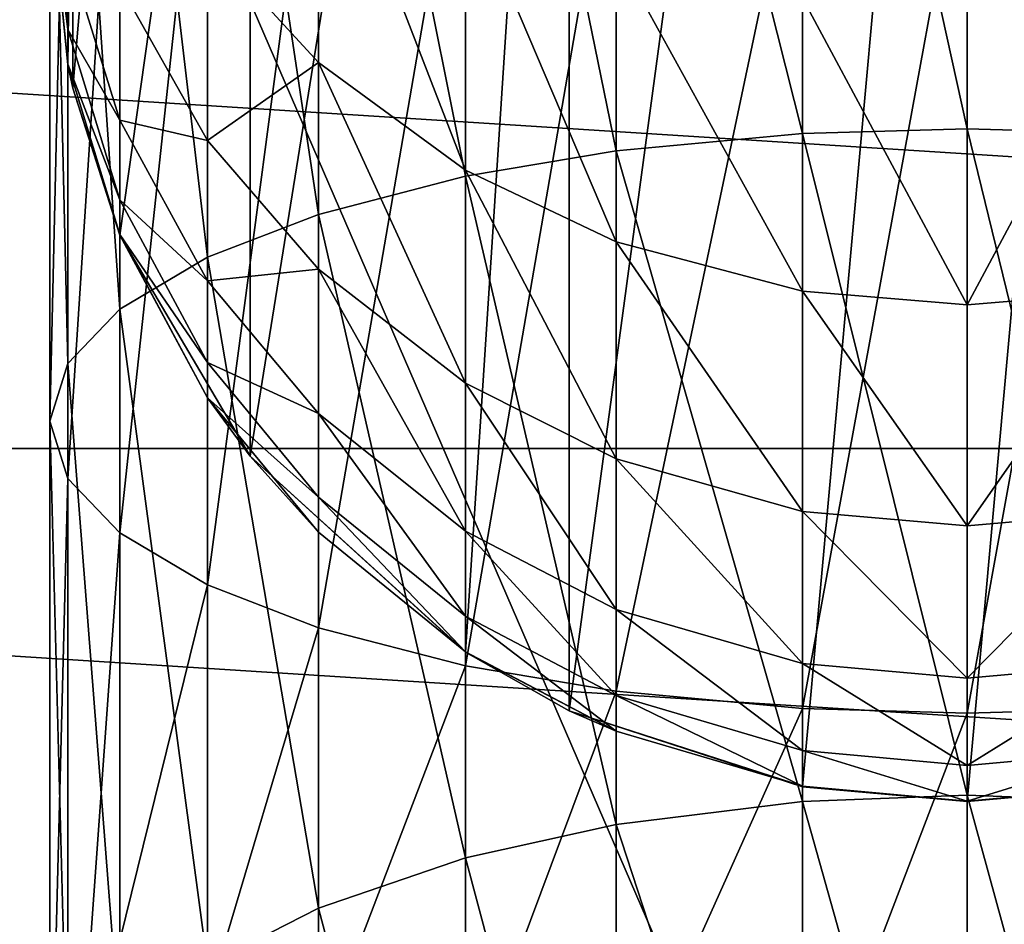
# Model space of a CAD drawing. Header units: millimetres. Extents: x 0 to 54, y -56 to 65.
# Tile 244 of 256: x 23.26 to 27.02, y 23.26 to 26.71. Entities that reach past the tile are written whole.
import ezdxf

# ---------------------------------------------------------------- set-up
doc = ezdxf.new("R2010")
doc.units = ezdxf.units.MM
doc.header["$LTSCALE"] = 25.4
doc.layers.get('0').update_dxf_attribs({"true_color": 0xff5454})

# ---------------------------------------------------------------- blocks, each defined once
blk = doc.blocks.new('SPIKE-LED-M-9100.STL')
at = {"color": 18, "true_color": 0x080808}
mesh = blk.add_polyface(dxfattribs=at)
corners = [(23.4462, 27.9146, 0.0797), (23.4462, 26.5358, 0.0797), (23.3777, 27.2252, 0.0797), (23.4654, 28.004, 0.0797), (23.4654, 26.4464, 0.0797), (23.6441, 28.5646, 0.0797), (23.6441, 25.8858, 0.0797), (24.1413, 29.4074, 0.0797), (24.1413, 25.043, 0.0797), (24.9635, 30.1554, 0.0797), (24.9635, 24.2951, 0.0797), (25.3591, 30.3786, 0.0797), (25.3591, 24.0718, 0.0797), (26.2496, 30.6684, 0.0797), (26.2496, 23.782, 0.0797), (26.8777, 30.7252, 0.0797), (26.8777, 23.7252, 0.0797), (27.5057, 30.6684, 0.0797), (27.5057, 23.782, 0.0797), (28.3963, 30.3786, 0.0797), (28.3963, 24.0718, 0.0797), (28.7919, 30.1554, 0.0797), (28.7919, 24.2951, 0.0797), (29.6141, 29.4074, 0.0797), (29.6141, 25.043, 0.0797), (30.1112, 28.5646, 0.0797), (30.1112, 25.8858, 0.0797), (30.2899, 28.004, 0.0797), (30.2899, 26.4464, 0.0797), (30.3091, 27.9146, 0.0797), (30.3091, 26.5358, 0.0797), (30.3777, 27.2252, 0.0797)]
mesh.append_faces([[corners[k] for k in face] for face in [(0, 1, 2), (30, 29, 31)]], dxfattribs={"vtx0": -1, "color": 18})
mesh.append_faces([[corners[k] for k in face] for face in [(1, 3, 4), (4, 5, 6), (6, 7, 8), (8, 9, 10), (10, 11, 12), (12, 13, 14), (14, 15, 16), (16, 17, 18), (18, 19, 20), (20, 21, 22), (22, 23, 24), (24, 25, 26), (26, 27, 28), (28, 29, 30)]], dxfattribs={"vtx0": -1, "vtx1": -1, "color": 18})
mesh.append_faces([[corners[k] for k in face] for face in [(1, 0, 3), (4, 3, 5), (6, 5, 7), (8, 7, 9), (10, 9, 11), (12, 11, 13), (14, 13, 15), (16, 15, 17), (18, 17, 19), (20, 19, 21), (22, 21, 23), (24, 23, 25), (26, 25, 27), (28, 27, 29)]], dxfattribs={"vtx0": -1, "vtx2": -1, "color": 18})
at = {"color": 250, "true_color": 0x262626}
mesh = blk.add_polyface(dxfattribs=at)
corners = [(23.0614, -4.3253, 39.5047), (32.2813, -4.3253, 39.5047), (27.6714, -4.6183, 39.1918), (18.6096, -3.4561, 40.4326), (36.7332, -3.4561, 40.4326), (14.4685, -2.0406, 41.9437), (40.8742, -2.0406, 41.9437), (10.7803, -0.1274, 43.9862), (44.5624, -0.1274, 43.9862), (7.6714, 2.218, 46.4901), (47.6714, 2.218, 46.4901), (27.3334, 6.5566, 51.1218), (20.0081, 9.7147, 54.4932), (7.6714, 22.7271, 68.3848), (20.3461, 15.6306, 60.8089), (28.0094, 18.3885, 63.7531), (34.9967, 9.3145, 54.066), (47.6714, 22.7271, 68.3848), (35.3347, 15.2304, 60.3816), (10.7803, 25.0724, 70.8886), (44.5624, 25.0724, 70.8886), (14.4685, 26.9857, 72.9311), (40.8742, 26.9857, 72.9311), (18.6096, 28.4011, 74.4422), (36.7332, 28.4011, 74.4422), (23.0614, 29.2703, 75.3701), (32.2813, 29.2703, 75.3701), (27.6714, 29.5634, 75.683)]
mesh.append_faces([[corners[k] for k in face] for face in [(0, 1, 2), (26, 25, 27)]], dxfattribs={"vtx0": -1, "color": 250})
mesh.append_faces([[corners[k] for k in face] for face in [(1, 3, 4), (4, 5, 6), (6, 7, 8), (8, 9, 10), (11, 9, 12), (12, 13, 14), (14, 13, 15), (10, 16, 17), (16, 10, 11), (17, 19, 20), (20, 21, 22), (22, 23, 24), (24, 25, 26)]], dxfattribs={"vtx0": -1, "vtx1": -1, "color": 250})
mesh.append_faces([[corners[k] for k in face] for face in [(10, 9, 11), (17, 15, 13)]], dxfattribs={"vtx0": -1, "vtx1": -1, "vtx2": -1, "color": 250})
mesh.append_faces([[corners[k] for k in face] for face in [(1, 0, 3), (4, 3, 5), (6, 5, 7), (8, 7, 9), (12, 9, 13), (17, 16, 18), (17, 18, 15), (17, 13, 19), (20, 19, 21), (22, 21, 23), (24, 23, 25)]], dxfattribs={"vtx0": -1, "vtx2": -1, "color": 250})
mesh = blk.add_polyface(dxfattribs=at)
corners = [(27.6714, 18.616, 85.9375), (23.0614, 29.2703, 75.3701), (23.0614, 18.323, 85.6247), (27.6714, 29.5634, 75.683)]
mesh.append_faces([[corners[k] for k in face] for face in [(0, 1, 2), (1, 0, 3)]], dxfattribs={"vtx0": -1, "color": 250})
at = {"color": 18, "true_color": 0x080808}
mesh = blk.add_polyface(dxfattribs=at)
corners = [(26.2496, 26.274, 52.1791), (25.5383, 29.0906, 51.1564), (25.5383, 26.2073, 51.9804), (26.2496, 29.1398, 51.3602)]
mesh.append_faces([[corners[k] for k in face] for face in [(0, 1, 2), (1, 0, 3)]], dxfattribs={"vtx0": -1, "color": 18})
mesh = blk.add_polyface(dxfattribs=at)
corners = [(26.8777, 26.2921, 52.233), (26.2496, 29.1398, 51.3602), (26.2496, 26.274, 52.1791), (26.8777, 29.1532, 51.4154)]
mesh.append_faces([[corners[k] for k in face] for face in [(0, 1, 2), (1, 0, 3)]], dxfattribs={"vtx0": -1, "color": 18})
mesh = blk.add_polyface(dxfattribs=at)
corners = [(27.5057, 26.274, 52.1791), (26.8777, 29.1532, 51.4154), (26.8777, 26.2921, 52.233), (27.5057, 29.1398, 51.3602)]
mesh.append_faces([[corners[k] for k in face] for face in [(0, 1, 2), (1, 0, 3)]], dxfattribs={"vtx0": -1, "color": 18})
mesh = blk.add_polyface(dxfattribs=at)
corners = [(25.5383, 26.2073, 51.9804), (24.9635, 29.0194, 50.8613), (24.9635, 26.1106, 51.6928), (25.5383, 29.0906, 51.1564)]
mesh.append_faces([[corners[k] for k in face] for face in [(0, 1, 2), (1, 0, 3)]], dxfattribs={"vtx0": -1, "color": 18})
mesh = blk.add_polyface(dxfattribs=at)
corners = [(24.9635, 26.1106, 51.6928), (24.4028, 28.9125, 50.4185), (24.4028, 25.9655, 51.2612), (24.9635, 29.0194, 50.8613)]
mesh.append_faces([[corners[k] for k in face] for face in [(0, 1, 2), (1, 0, 3)]], dxfattribs={"vtx0": -1, "color": 18})
mesh = blk.add_polyface(dxfattribs=at)
corners = [(24.4028, 25.9655, 51.2612), (23.979, 28.7919, 49.9194), (23.979, 25.802, 50.7746), (24.4028, 28.9125, 50.4185)]
mesh.append_faces([[corners[k] for k in face] for face in [(0, 1, 2), (1, 0, 3)]], dxfattribs={"vtx0": -1, "color": 18})
mesh = blk.add_polyface(dxfattribs=at)
corners = [(23.979, 25.802, 50.7746), (23.6441, 28.6459, 49.3143), (23.6441, 25.6038, 50.1848), (23.979, 28.7919, 49.9194)]
mesh.append_faces([[corners[k] for k in face] for face in [(0, 1, 2), (1, 0, 3)]], dxfattribs={"vtx0": -1, "color": 18})
mesh = blk.add_polyface(dxfattribs=at)
corners = [(23.6441, 25.6038, 50.1848), (23.4462, 28.4932, 48.6821), (23.4462, 25.3967, 49.5686), (23.6441, 28.6459, 49.3143)]
mesh.append_faces([[corners[k] for k in face] for face in [(0, 1, 2), (1, 0, 3)]], dxfattribs={"vtx0": -1, "color": 18})
mesh = blk.add_polyface(dxfattribs=at)
corners = [(23.4462, 25.3967, 49.5686), (23.3777, 28.3314, 48.0117), (23.3777, 25.1771, 48.9151), (23.4462, 28.4932, 48.6821)]
mesh.append_faces([[corners[k] for k in face] for face in [(0, 1, 2), (1, 0, 3)]], dxfattribs={"vtx0": -1, "color": 18})
mesh = blk.add_polyface(dxfattribs=at)
corners = [(23.3777, 25.1771, 48.9151), (23.4462, 28.1695, 47.3413), (23.4462, 24.9575, 48.2616), (23.3777, 28.3314, 48.0117)]
mesh.append_faces([[corners[k] for k in face] for face in [(0, 1, 2), (1, 0, 3)]], dxfattribs={"vtx0": -1, "color": 18})
mesh = blk.add_polyface(dxfattribs=at)
corners = [(23.4462, 24.9575, 48.2616), (23.6441, 28.0169, 46.7092), (23.6441, 24.7504, 47.6454), (23.4462, 28.1695, 47.3413)]
mesh.append_faces([[corners[k] for k in face] for face in [(0, 1, 2), (1, 0, 3)]], dxfattribs={"vtx0": -1, "color": 18})
mesh = blk.add_polyface(dxfattribs=at)
corners = [(23.6441, 24.7504, 47.6454), (23.979, 27.8708, 46.1041), (23.979, 24.5522, 47.0556), (23.6441, 28.0169, 46.7092)]
mesh.append_faces([[corners[k] for k in face] for face in [(0, 1, 2), (1, 0, 3)]], dxfattribs={"vtx0": -1, "color": 18})
mesh = blk.add_polyface(dxfattribs=at)
corners = [(24.4028, 27.5833, 14.3416), (23.979, 27.0068, 12.3429), (24.4028, 26.5443, 12.5656), (23.979, 28.0029, 14.0461)]
mesh.append_faces([[corners[k] for k in face] for face in [(0, 1, 2), (1, 0, 3)]], dxfattribs={"vtx0": -1, "color": 18})
mesh = blk.add_polyface(dxfattribs=at)
corners = [(23.979, 24.5522, 47.0556), (24.4028, 27.7503, 45.6049), (24.4028, 24.3887, 46.569), (23.979, 27.8708, 46.1041)]
mesh.append_faces([[corners[k] for k in face] for face in [(0, 1, 2), (1, 0, 3)]], dxfattribs={"vtx0": -1, "color": 18})
mesh = blk.add_polyface(dxfattribs=at)
corners = [(24.9635, 27.6434, 45.1622), (24.4028, 24.3887, 46.569), (24.4028, 27.7503, 45.6049), (24.9635, 24.2436, 46.1374)]
mesh.append_faces([[corners[k] for k in face] for face in [(0, 1, 2), (1, 0, 3)]], dxfattribs={"vtx0": -1, "color": 18})
mesh = blk.add_polyface(dxfattribs=at)
corners = [(23.4462, 26.9654, 7.9315), (23.3777, 27.3592, 5.3847), (23.4462, 26.6706, 5.4351), (23.3777, 27.6447, 7.8138)]
mesh.append_faces([[corners[k] for k in face] for face in [(0, 1, 2), (1, 0, 3)]], dxfattribs={"vtx0": -1, "color": 18})
mesh = blk.add_polyface(dxfattribs=at)
corners = [(25.5383, 27.5721, 44.8671), (24.9635, 24.2436, 46.1374), (24.9635, 27.6434, 45.1622), (25.5383, 24.147, 45.8498)]
mesh.append_faces([[corners[k] for k in face] for face in [(0, 1, 2), (1, 0, 3)]], dxfattribs={"vtx0": -1, "color": 18})
mesh = blk.add_polyface(dxfattribs=at)
corners = [(24.9635, 26.1341, 12.7631), (24.4028, 27.5833, 14.3416), (24.4028, 26.5443, 12.5656), (24.9635, 27.2112, 14.6037)]
mesh.append_faces([[corners[k] for k in face] for face in [(0, 1, 2), (1, 0, 3)]], dxfattribs={"vtx0": -1, "color": 18})
mesh = blk.add_polyface(dxfattribs=at)
corners = [(23.979, 27.0068, 12.3429), (23.6441, 26.8411, 10.2138), (23.979, 26.247, 10.3986), (23.6441, 27.5673, 12.073)]
mesh.append_faces([[corners[k] for k in face] for face in [(0, 1, 2), (1, 0, 3)]], dxfattribs={"vtx0": -1, "color": 18})
mesh = blk.add_polyface(dxfattribs=at)
corners = [(26.2496, 27.5229, 44.6633), (25.5383, 24.147, 45.8498), (25.5383, 27.5721, 44.8671), (26.2496, 24.0802, 45.6511)]
mesh.append_faces([[corners[k] for k in face] for face in [(0, 1, 2), (1, 0, 3)]], dxfattribs={"vtx0": -1, "color": 18})
mesh = blk.add_polyface(dxfattribs=at)
corners = [(26.8777, 27.5096, 44.608), (26.2496, 24.0802, 45.6511), (26.2496, 27.5229, 44.6633), (26.8777, 24.0621, 45.5972)]
mesh.append_faces([[corners[k] for k in face] for face in [(0, 1, 2), (1, 0, 3)]], dxfattribs={"vtx0": -1, "color": 18})
mesh = blk.add_polyface(dxfattribs=at)
corners = [(27.5057, 27.5229, 44.6633), (26.8777, 24.0621, 45.5972), (26.8777, 27.5096, 44.608), (27.5057, 24.0802, 45.6511)]
mesh.append_faces([[corners[k] for k in face] for face in [(0, 1, 2), (1, 0, 3)]], dxfattribs={"vtx0": -1, "color": 18})
mesh = blk.add_polyface(dxfattribs=at)
corners = [(23.6441, 26.8411, 10.2138), (23.4462, 26.9654, 7.9315), (23.6441, 26.3249, 8.0424), (23.4462, 27.4618, 10.0208)]
mesh.append_faces([[corners[k] for k in face] for face in [(0, 1, 2), (1, 0, 3)]], dxfattribs={"vtx0": -1, "color": 18})
mesh = blk.add_polyface(dxfattribs=at)
corners = [(23.4462, 26.6706, 5.4351), (23.3777, 27.2283, 1.3018), (23.4462, 26.5387, 1.3058), (23.3777, 27.3592, 5.3847)]
mesh.append_faces([[corners[k] for k in face] for face in [(0, 1, 2), (1, 0, 3)]], dxfattribs={"vtx0": -1, "color": 18})
mesh = blk.add_polyface(dxfattribs=at)
corners = [(23.4462, 26.5387, 1.3058), (23.3777, 27.2252, 0.0797), (23.4462, 26.5358, 0.0797), (23.3777, 27.2283, 1.3018)]
mesh.append_faces([[corners[k] for k in face] for face in [(0, 1, 2), (1, 0, 3)]], dxfattribs={"vtx0": -1, "color": 18})
mesh = blk.add_polyface(dxfattribs=at)
corners = [(25.5383, 25.8607, 12.8947), (24.9635, 27.2112, 14.6037), (24.9635, 26.1341, 12.7631), (25.5383, 26.9631, 14.7784)]
mesh.append_faces([[corners[k] for k in face] for face in [(0, 1, 2), (1, 0, 3)]], dxfattribs={"vtx0": -1, "color": 18})
mesh = blk.add_polyface(dxfattribs=at)
corners = [(24.4028, 26.5443, 12.5656), (23.979, 26.247, 10.3986), (24.4028, 25.7568, 10.5511), (23.979, 27.0068, 12.3429)]
mesh.append_faces([[corners[k] for k in face] for face in [(0, 1, 2), (1, 0, 3)]], dxfattribs={"vtx0": -1, "color": 18})
mesh = blk.add_polyface(dxfattribs=at)
corners = [(23.6441, 26.3249, 8.0424), (23.4462, 26.6706, 5.4351), (23.6441, 26.0214, 5.4826), (23.4462, 26.9654, 7.9315)]
mesh.append_faces([[corners[k] for k in face] for face in [(0, 1, 2), (1, 0, 3)]], dxfattribs={"vtx0": -1, "color": 18})
mesh = blk.add_polyface(dxfattribs=at)
corners = [(26.2496, 25.6719, 12.9856), (25.5383, 26.9631, 14.7784), (25.5383, 25.8607, 12.8947), (26.2496, 26.7918, 14.8991)]
mesh.append_faces([[corners[k] for k in face] for face in [(0, 1, 2), (1, 0, 3)]], dxfattribs={"vtx0": -1, "color": 18})
mesh = blk.add_polyface(dxfattribs=at)
corners = [(23.979, 26.247, 10.3986), (23.6441, 26.3249, 8.0424), (23.979, 25.7118, 8.1486), (23.6441, 26.8411, 10.2138)]
mesh.append_faces([[corners[k] for k in face] for face in [(0, 1, 2), (1, 0, 3)]], dxfattribs={"vtx0": -1, "color": 18})
mesh = blk.add_polyface(dxfattribs=at)
corners = [(26.8777, 25.6207, 13.0103), (26.2496, 26.7918, 14.8991), (26.2496, 25.6719, 12.9856), (26.8777, 26.7453, 14.9318)]
mesh.append_faces([[corners[k] for k in face] for face in [(0, 1, 2), (1, 0, 3)]], dxfattribs={"vtx0": -1, "color": 18})
mesh = blk.add_polyface(dxfattribs=at)
corners = [(27.5057, 26.7918, 14.8991), (26.8777, 25.6207, 13.0103), (27.5057, 25.6719, 12.9856), (26.8777, 26.7453, 14.9318)]
mesh.append_faces([[corners[k] for k in face] for face in [(0, 1, 2), (1, 0, 3)]], dxfattribs={"vtx0": -1, "color": 18})
mesh = blk.add_polyface(dxfattribs=at)
corners = [(23.6441, 26.0214, 5.4826), (23.4462, 26.5387, 1.3058), (23.6441, 25.8885, 1.3095), (23.4462, 26.6706, 5.4351)]
mesh.append_faces([[corners[k] for k in face] for face in [(0, 1, 2), (1, 0, 3)]], dxfattribs={"vtx0": -1, "color": 18})
mesh = blk.add_polyface(dxfattribs=at)
corners = [(23.4462, 26.5387, 1.3058), (23.4462, 26.5358, 0.0797), (23.4654, 26.4464, 0.0797)]
mesh.append_faces([[corners[k] for k in face] for face in [(0, 1, 2)]], dxfattribs={"color": 18})
mesh = blk.add_polyface(dxfattribs=at)
corners = [(23.4462, 26.5387, 1.3058), (23.4654, 26.4464, 0.0797), (23.6441, 25.8885, 1.3095)]
mesh.append_faces([[corners[k] for k in face] for face in [(0, 1, 2)]], dxfattribs={"color": 18})
mesh = blk.add_polyface(dxfattribs=at)
corners = [(24.9635, 25.322, 10.6863), (24.4028, 26.5443, 12.5656), (24.4028, 25.7568, 10.5511), (24.9635, 26.1341, 12.7631)]
mesh.append_faces([[corners[k] for k in face] for face in [(0, 1, 2), (1, 0, 3)]], dxfattribs={"vtx0": -1, "color": 18})
mesh = blk.add_polyface(dxfattribs=at)
corners = [(23.4654, 26.4464, 0.0797), (23.6441, 25.8858, 0.0797), (23.6441, 25.8885, 1.3095)]
mesh.append_faces([[corners[k] for k in face] for face in [(0, 1, 2)]], dxfattribs={"color": 18})
mesh = blk.add_polyface(dxfattribs=at)
corners = [(23.979, 25.7118, 8.1486), (23.6441, 26.0214, 5.4826), (23.979, 25.3999, 5.5281), (23.6441, 26.3249, 8.0424)]
mesh.append_faces([[corners[k] for k in face] for face in [(0, 1, 2), (1, 0, 3)]], dxfattribs={"vtx0": -1, "color": 18})
mesh = blk.add_polyface(dxfattribs=at)
corners = [(26.2496, 23.7263, 53.1936), (25.5383, 26.2073, 51.9804), (25.5383, 23.6381, 53.0035), (26.2496, 26.274, 52.1791)]
mesh.append_faces([[corners[k] for k in face] for face in [(0, 1, 2), (1, 0, 3)]], dxfattribs={"vtx0": -1, "color": 18})
mesh = blk.add_polyface(dxfattribs=at)
corners = [(26.8777, 23.7502, 53.2452), (26.2496, 26.274, 52.1791), (26.2496, 23.7263, 53.1936), (26.8777, 26.2921, 52.233)]
mesh.append_faces([[corners[k] for k in face] for face in [(0, 1, 2), (1, 0, 3)]], dxfattribs={"vtx0": -1, "color": 18})
mesh = blk.add_polyface(dxfattribs=at)
corners = [(27.5057, 23.7263, 53.1936), (26.8777, 26.2921, 52.233), (26.8777, 23.7502, 53.2452), (27.5057, 26.274, 52.1791)]
mesh.append_faces([[corners[k] for k in face] for face in [(0, 1, 2), (1, 0, 3)]], dxfattribs={"vtx0": -1, "color": 18})
mesh = blk.add_polyface(dxfattribs=at)
corners = [(24.4028, 25.7568, 10.5511), (23.979, 25.7118, 8.1486), (24.4028, 25.2061, 8.2362), (23.979, 26.247, 10.3986)]
mesh.append_faces([[corners[k] for k in face] for face in [(0, 1, 2), (1, 0, 3)]], dxfattribs={"vtx0": -1, "color": 18})
mesh = blk.add_polyface(dxfattribs=at)
corners = [(25.5383, 23.6381, 53.0035), (24.9635, 26.1106, 51.6928), (24.9635, 23.5103, 52.7282), (25.5383, 26.2073, 51.9804)]
mesh.append_faces([[corners[k] for k in face] for face in [(0, 1, 2), (1, 0, 3)]], dxfattribs={"vtx0": -1, "color": 18})
mesh = blk.add_polyface(dxfattribs=at)
corners = [(25.5383, 25.0323, 10.7764), (24.9635, 26.1341, 12.7631), (24.9635, 25.322, 10.6863), (25.5383, 25.8607, 12.8947)]
mesh.append_faces([[corners[k] for k in face] for face in [(0, 1, 2), (1, 0, 3)]], dxfattribs={"vtx0": -1, "color": 18})
mesh = blk.add_polyface(dxfattribs=at)
corners = [(24.9635, 23.5103, 52.7282), (24.4028, 25.9655, 51.2612), (24.4028, 23.3186, 52.3152), (24.9635, 26.1106, 51.6928)]
mesh.append_faces([[corners[k] for k in face] for face in [(0, 1, 2), (1, 0, 3)]], dxfattribs={"vtx0": -1, "color": 18})
mesh = blk.add_polyface(dxfattribs=at)
corners = [(23.979, 25.3999, 5.5281), (23.6441, 25.8885, 1.3095), (23.979, 25.2661, 1.3131), (23.6441, 26.0214, 5.4826)]
mesh.append_faces([[corners[k] for k in face] for face in [(0, 1, 2), (1, 0, 3)]], dxfattribs={"vtx0": -1, "color": 18})
mesh = blk.add_polyface(dxfattribs=at)
corners = [(24.4028, 23.3186, 52.3152), (23.979, 25.802, 50.7746), (23.979, 23.1025, 51.8495), (24.4028, 25.9655, 51.2612)]
mesh.append_faces([[corners[k] for k in face] for face in [(0, 1, 2), (1, 0, 3)]], dxfattribs={"vtx0": -1, "color": 18})
mesh = blk.add_polyface(dxfattribs=at)
corners = [(23.6441, 25.8885, 1.3095), (23.6441, 25.8858, 0.0797), (23.979, 25.2661, 1.3131)]
mesh.append_faces([[corners[k] for k in face] for face in [(0, 1, 2)]], dxfattribs={"color": 18})
mesh = blk.add_polyface(dxfattribs=at)
corners = [(23.6441, 25.8858, 0.0797), (24.1413, 25.043, 0.0797), (23.979, 25.2661, 1.3131)]
mesh.append_faces([[corners[k] for k in face] for face in [(0, 1, 2)]], dxfattribs={"color": 18})
mesh = blk.add_polyface(dxfattribs=at)
corners = [(26.2496, 24.8321, 10.8387), (25.5383, 25.8607, 12.8947), (25.5383, 25.0323, 10.7764), (26.2496, 25.6719, 12.9856)]
mesh.append_faces([[corners[k] for k in face] for face in [(0, 1, 2), (1, 0, 3)]], dxfattribs={"vtx0": -1, "color": 18})
mesh = blk.add_polyface(dxfattribs=at)
corners = [(23.979, 23.1025, 51.8495), (23.6441, 25.6038, 50.1848), (23.6441, 22.8406, 51.285), (23.979, 25.802, 50.7746)]
mesh.append_faces([[corners[k] for k in face] for face in [(0, 1, 2), (1, 0, 3)]], dxfattribs={"vtx0": -1, "color": 18})
mesh = blk.add_polyface(dxfattribs=at)
corners = [(24.9635, 24.7575, 8.3139), (24.4028, 25.7568, 10.5511), (24.4028, 25.2061, 8.2362), (24.9635, 25.322, 10.6863)]
mesh.append_faces([[corners[k] for k in face] for face in [(0, 1, 2), (1, 0, 3)]], dxfattribs={"vtx0": -1, "color": 18})
mesh = blk.add_polyface(dxfattribs=at)
corners = [(24.4028, 25.2061, 8.2362), (23.979, 25.3999, 5.5281), (24.4028, 24.8873, 5.5657), (23.979, 25.7118, 8.1486)]
mesh.append_faces([[corners[k] for k in face] for face in [(0, 1, 2), (1, 0, 3)]], dxfattribs={"vtx0": -1, "color": 18})
mesh = blk.add_polyface(dxfattribs=at)
corners = [(26.8777, 24.7779, 10.8555), (26.2496, 25.6719, 12.9856), (26.2496, 24.8321, 10.8387), (26.8777, 25.6207, 13.0103)]
mesh.append_faces([[corners[k] for k in face] for face in [(0, 1, 2), (1, 0, 3)]], dxfattribs={"vtx0": -1, "color": 18})
mesh = blk.add_polyface(dxfattribs=at)
corners = [(27.5057, 25.6719, 12.9856), (26.8777, 24.7779, 10.8555), (27.5057, 24.8321, 10.8387), (26.8777, 25.6207, 13.0103)]
mesh.append_faces([[corners[k] for k in face] for face in [(0, 1, 2), (1, 0, 3)]], dxfattribs={"vtx0": -1, "color": 18})
mesh = blk.add_polyface(dxfattribs=at)
corners = [(23.6441, 22.8406, 51.285), (23.4462, 25.3967, 49.5686), (23.4462, 22.5669, 50.6953), (23.6441, 25.6038, 50.1848)]
mesh.append_faces([[corners[k] for k in face] for face in [(0, 1, 2), (1, 0, 3)]], dxfattribs={"vtx0": -1, "color": 18})
mesh = blk.add_polyface(dxfattribs=at)
corners = [(23.4462, 22.5669, 50.6953), (23.3777, 25.1771, 48.9151), (23.3777, 22.2767, 50.0699), (23.4462, 25.3967, 49.5686)]
mesh.append_faces([[corners[k] for k in face] for face in [(0, 1, 2), (1, 0, 3)]], dxfattribs={"vtx0": -1, "color": 18})
mesh = blk.add_polyface(dxfattribs=at)
corners = [(24.4028, 24.8873, 5.5657), (23.979, 25.2661, 1.3131), (24.4028, 24.7527, 1.3161), (23.979, 25.3999, 5.5281)]
mesh.append_faces([[corners[k] for k in face] for face in [(0, 1, 2), (1, 0, 3)]], dxfattribs={"vtx0": -1, "color": 18})
mesh = blk.add_polyface(dxfattribs=at)
corners = [(25.5383, 24.4585, 8.3657), (24.9635, 25.322, 10.6863), (24.9635, 24.7575, 8.3139), (25.5383, 25.0323, 10.7764)]
mesh.append_faces([[corners[k] for k in face] for face in [(0, 1, 2), (1, 0, 3)]], dxfattribs={"vtx0": -1, "color": 18})
mesh = blk.add_polyface(dxfattribs=at)
corners = [(23.979, 25.2661, 1.3131), (24.1413, 25.043, 0.0797), (24.4028, 24.7527, 1.3161)]
mesh.append_faces([[corners[k] for k in face] for face in [(0, 1, 2)]], dxfattribs={"color": 18})
mesh = blk.add_polyface(dxfattribs=at)
corners = [(23.3777, 22.2767, 50.0699), (23.4462, 24.9575, 48.2616), (23.4462, 21.9865, 49.4444), (23.3777, 25.1771, 48.9151)]
mesh.append_faces([[corners[k] for k in face] for face in [(0, 1, 2), (1, 0, 3)]], dxfattribs={"vtx0": -1, "color": 18})
mesh = blk.add_polyface(dxfattribs=at)
corners = [(24.9635, 24.4325, 5.599), (24.4028, 25.2061, 8.2362), (24.4028, 24.8873, 5.5657), (24.9635, 24.7575, 8.3139)]
mesh.append_faces([[corners[k] for k in face] for face in [(0, 1, 2), (1, 0, 3)]], dxfattribs={"vtx0": -1, "color": 18})
mesh = blk.add_polyface(dxfattribs=at)
corners = [(24.9635, 24.2972, 1.3187), (24.1413, 25.043, 0.0797), (24.9635, 24.2951, 0.0797)]
mesh.append_faces([[corners[k] for k in face] for face in [(0, 1, 2)]], dxfattribs={"color": 18})
mesh = blk.add_polyface(dxfattribs=at)
corners = [(24.9635, 24.2972, 1.3187), (24.4028, 24.7527, 1.3161), (24.1413, 25.043, 0.0797)]
mesh.append_faces([[corners[k] for k in face] for face in [(0, 1, 2)]], dxfattribs={"color": 18})
mesh = blk.add_polyface(dxfattribs=at)
corners = [(26.2496, 24.2519, 8.4015), (25.5383, 25.0323, 10.7764), (25.5383, 24.4585, 8.3657), (26.2496, 24.8321, 10.8387)]
mesh.append_faces([[corners[k] for k in face] for face in [(0, 1, 2), (1, 0, 3)]], dxfattribs={"vtx0": -1, "color": 18})
mesh = blk.add_polyface(dxfattribs=at)
corners = [(23.4462, 24.9575, 48.2616), (23.6441, 24.7504, 47.6454), (23.4462, 21.9865, 49.4444)]
mesh.append_faces([[corners[k] for k in face] for face in [(0, 1, 2)]], dxfattribs={"color": 18})
mesh = blk.add_polyface(dxfattribs=at)
corners = [(24.9635, 24.2972, 1.3187), (24.4028, 24.8873, 5.5657), (24.4028, 24.7527, 1.3161), (24.9635, 24.4325, 5.599)]
mesh.append_faces([[corners[k] for k in face] for face in [(0, 1, 2), (1, 0, 3)]], dxfattribs={"vtx0": -1, "color": 18})
mesh = blk.add_polyface(dxfattribs=at)
corners = [(26.8777, 24.1959, 8.4112), (26.2496, 24.8321, 10.8387), (26.2496, 24.2519, 8.4015), (26.8777, 24.7779, 10.8555)]
mesh.append_faces([[corners[k] for k in face] for face in [(0, 1, 2), (1, 0, 3)]], dxfattribs={"vtx0": -1, "color": 18})
mesh = blk.add_polyface(dxfattribs=at)
corners = [(27.5057, 24.8321, 10.8387), (26.8777, 24.1959, 8.4112), (27.5057, 24.2519, 8.4015), (26.8777, 24.7779, 10.8555)]
mesh.append_faces([[corners[k] for k in face] for face in [(0, 1, 2), (1, 0, 3)]], dxfattribs={"vtx0": -1, "color": 18})
mesh = blk.add_polyface(dxfattribs=at)
corners = [(23.6441, 24.7504, 47.6454), (23.6441, 23.1961, 48.215), (23.4462, 21.9865, 49.4444)]
mesh.append_faces([[corners[k] for k in face] for face in [(0, 1, 2)]], dxfattribs={"color": 18})
mesh = blk.add_polyface(dxfattribs=at)
corners = [(23.6441, 23.1961, 48.215), (23.979, 24.5522, 47.0556), (23.979, 22.9661, 47.6369), (23.6441, 24.7504, 47.6454)]
mesh.append_faces([[corners[k] for k in face] for face in [(0, 1, 2), (1, 0, 3)]], dxfattribs={"vtx0": -1, "color": 18})
mesh = blk.add_polyface(dxfattribs=at)
corners = [(25.5383, 24.1295, 5.6212), (24.9635, 24.7575, 8.3139), (24.9635, 24.4325, 5.599), (25.5383, 24.4585, 8.3657)]
mesh.append_faces([[corners[k] for k in face] for face in [(0, 1, 2), (1, 0, 3)]], dxfattribs={"vtx0": -1, "color": 18})
mesh = blk.add_polyface(dxfattribs=at)
corners = [(23.979, 22.9661, 47.6369), (24.4028, 24.3887, 46.569), (24.4028, 22.7763, 47.1599), (23.979, 24.5522, 47.0556)]
mesh.append_faces([[corners[k] for k in face] for face in [(0, 1, 2), (1, 0, 3)]], dxfattribs={"vtx0": -1, "color": 18})
mesh = blk.add_polyface(dxfattribs=at)
corners = [(25.5383, 23.9937, 1.3204), (24.9635, 24.4325, 5.599), (24.9635, 24.2972, 1.3187), (25.5383, 24.1295, 5.6212)]
mesh.append_faces([[corners[k] for k in face] for face in [(0, 1, 2), (1, 0, 3)]], dxfattribs={"vtx0": -1, "color": 18})
mesh = blk.add_polyface(dxfattribs=at)
corners = [(26.2496, 23.9201, 5.6365), (25.5383, 24.4585, 8.3657), (25.5383, 24.1295, 5.6212), (26.2496, 24.2519, 8.4015)]
mesh.append_faces([[corners[k] for k in face] for face in [(0, 1, 2), (1, 0, 3)]], dxfattribs={"vtx0": -1, "color": 18})
mesh = blk.add_polyface(dxfattribs=at)
corners = [(24.9635, 24.2436, 46.1374), (24.4028, 22.7763, 47.1599), (24.4028, 24.3887, 46.569), (24.9635, 22.608, 46.7369)]
mesh.append_faces([[corners[k] for k in face] for face in [(0, 1, 2), (1, 0, 3)]], dxfattribs={"vtx0": -1, "color": 18})
mesh = blk.add_polyface(dxfattribs=at)
corners = [(25.5383, 23.9937, 1.3204), (24.9635, 24.2972, 1.3187), (24.9635, 24.2951, 0.0797)]
mesh.append_faces([[corners[k] for k in face] for face in [(0, 1, 2)]], dxfattribs={"color": 18})
mesh = blk.add_polyface(dxfattribs=at)
corners = [(25.5383, 23.9937, 1.3204), (24.9635, 24.2951, 0.0797), (25.3591, 24.0718, 0.0797)]
mesh.append_faces([[corners[k] for k in face] for face in [(0, 1, 2)]], dxfattribs={"color": 18})
mesh = blk.add_polyface(dxfattribs=at)
corners = [(25.5383, 24.147, 45.8498), (24.9635, 22.608, 46.7369), (24.9635, 24.2436, 46.1374), (25.5383, 22.4958, 46.455)]
mesh.append_faces([[corners[k] for k in face] for face in [(0, 1, 2), (1, 0, 3)]], dxfattribs={"vtx0": -1, "color": 18})
mesh = blk.add_polyface(dxfattribs=at)
corners = [(26.8777, 23.8634, 5.6407), (26.2496, 24.2519, 8.4015), (26.2496, 23.9201, 5.6365), (26.8777, 24.1959, 8.4112)]
mesh.append_faces([[corners[k] for k in face] for face in [(0, 1, 2), (1, 0, 3)]], dxfattribs={"vtx0": -1, "color": 18})
mesh = blk.add_polyface(dxfattribs=at)
corners = [(27.5057, 24.2519, 8.4015), (26.8777, 23.8634, 5.6407), (27.5057, 23.9201, 5.6365), (26.8777, 24.1959, 8.4112)]
mesh.append_faces([[corners[k] for k in face] for face in [(0, 1, 2), (1, 0, 3)]], dxfattribs={"vtx0": -1, "color": 18})
mesh = blk.add_polyface(dxfattribs=at)
corners = [(26.2496, 24.0802, 45.6511), (25.5383, 22.4958, 46.455), (25.5383, 24.147, 45.8498), (26.2496, 22.4183, 46.2602)]
mesh.append_faces([[corners[k] for k in face] for face in [(0, 1, 2), (1, 0, 3)]], dxfattribs={"vtx0": -1, "color": 18})
mesh = blk.add_polyface(dxfattribs=at)
corners = [(26.2496, 23.7841, 1.3216), (25.5383, 24.1295, 5.6212), (25.5383, 23.9937, 1.3204), (26.2496, 23.9201, 5.6365)]
mesh.append_faces([[corners[k] for k in face] for face in [(0, 1, 2), (1, 0, 3)]], dxfattribs={"vtx0": -1, "color": 18})
mesh = blk.add_polyface(dxfattribs=at)
corners = [(26.2496, 23.7841, 1.3216), (25.3591, 24.0718, 0.0797), (26.2496, 23.782, 0.0797)]
mesh.append_faces([[corners[k] for k in face] for face in [(0, 1, 2)]], dxfattribs={"color": 18})
mesh = blk.add_polyface(dxfattribs=at)
corners = [(26.2496, 23.7841, 1.3216), (25.5383, 23.9937, 1.3204), (25.3591, 24.0718, 0.0797)]
mesh.append_faces([[corners[k] for k in face] for face in [(0, 1, 2)]], dxfattribs={"color": 18})
mesh = blk.add_polyface(dxfattribs=at)
corners = [(26.8777, 24.0621, 45.5972), (26.2496, 22.4183, 46.2602), (26.2496, 24.0802, 45.6511), (26.8777, 22.3973, 46.2074)]
mesh.append_faces([[corners[k] for k in face] for face in [(0, 1, 2), (1, 0, 3)]], dxfattribs={"vtx0": -1, "color": 18})
mesh = blk.add_polyface(dxfattribs=at)
corners = [(27.5057, 24.0802, 45.6511), (26.8777, 22.3973, 46.2074), (26.8777, 24.0621, 45.5972), (27.5057, 22.4183, 46.2602)]
mesh.append_faces([[corners[k] for k in face] for face in [(0, 1, 2), (1, 0, 3)]], dxfattribs={"vtx0": -1, "color": 18})
mesh = blk.add_polyface(dxfattribs=at)
corners = [(26.8777, 23.7272, 1.322), (26.2496, 23.9201, 5.6365), (26.2496, 23.7841, 1.3216), (26.8777, 23.8634, 5.6407)]
mesh.append_faces([[corners[k] for k in face] for face in [(0, 1, 2), (1, 0, 3)]], dxfattribs={"vtx0": -1, "color": 18})
mesh = blk.add_polyface(dxfattribs=at)
corners = [(27.5057, 23.9201, 5.6365), (26.8777, 23.7272, 1.322), (27.5057, 23.7841, 1.3216), (26.8777, 23.8634, 5.6407)]
mesh.append_faces([[corners[k] for k in face] for face in [(0, 1, 2), (1, 0, 3)]], dxfattribs={"vtx0": -1, "color": 18})
mesh = blk.add_polyface(dxfattribs=at)
corners = [(26.8777, 23.7272, 1.322), (26.2496, 23.782, 0.0797), (26.8777, 23.7252, 0.0797), (26.2496, 23.7841, 1.3216)]
mesh.append_faces([[corners[k] for k in face] for face in [(0, 1, 2), (1, 0, 3)]], dxfattribs={"vtx0": -1, "color": 18})
mesh = blk.add_polyface(dxfattribs=at)
corners = [(26.8777, 21.4908, 54.4572), (26.2496, 23.7263, 53.1936), (26.2496, 21.4611, 54.4087), (26.8777, 23.7502, 53.2452)]
mesh.append_faces([[corners[k] for k in face] for face in [(0, 1, 2), (1, 0, 3)]], dxfattribs={"vtx0": -1, "color": 18})
mesh = blk.add_polyface(dxfattribs=at)
corners = [(27.5057, 23.7841, 1.3216), (26.8777, 23.7252, 0.0797), (27.5057, 23.782, 0.0797), (26.8777, 23.7272, 1.322)]
mesh.append_faces([[corners[k] for k in face] for face in [(0, 1, 2), (1, 0, 3)]], dxfattribs={"vtx0": -1, "color": 18})
mesh = blk.add_polyface(dxfattribs=at)
corners = [(27.5057, 21.4611, 54.4087), (26.8777, 23.7502, 53.2452), (26.8777, 21.4908, 54.4572), (27.5057, 23.7263, 53.1936)]
mesh.append_faces([[corners[k] for k in face] for face in [(0, 1, 2), (1, 0, 3)]], dxfattribs={"vtx0": -1, "color": 18})
mesh = blk.add_polyface(dxfattribs=at)
corners = [(26.2496, 21.4611, 54.4087), (25.5383, 23.6381, 53.0035), (25.5383, 21.3516, 54.2299), (26.2496, 23.7263, 53.1936)]
mesh.append_faces([[corners[k] for k in face] for face in [(0, 1, 2), (1, 0, 3)]], dxfattribs={"vtx0": -1, "color": 18})
mesh = blk.add_polyface(dxfattribs=at)
corners = [(25.5383, 21.3516, 54.2299), (24.9635, 23.5103, 52.7282), (24.9635, 21.1932, 53.9711), (25.5383, 23.6381, 53.0035)]
mesh.append_faces([[corners[k] for k in face] for face in [(0, 1, 2), (1, 0, 3)]], dxfattribs={"vtx0": -1, "color": 18})
mesh = blk.add_polyface(dxfattribs=at)
corners = [(24.9635, 21.1932, 53.9711), (24.4028, 23.3186, 52.3152), (24.4028, 20.9554, 53.5827), (24.9635, 23.5103, 52.7282)]
mesh.append_faces([[corners[k] for k in face] for face in [(0, 1, 2), (1, 0, 3)]], dxfattribs={"vtx0": -1, "color": 18})
mesh = blk.add_polyface(dxfattribs=at)
corners = [(24.4028, 20.9554, 53.5827), (23.979, 23.1025, 51.8495), (23.979, 20.6874, 53.1449), (24.4028, 23.3186, 52.3152)]
mesh.append_faces([[corners[k] for k in face] for face in [(0, 1, 2), (1, 0, 3)]], dxfattribs={"vtx0": -1, "color": 18})

msp = doc.modelspace()

# ---------------------------------------------------------------- block references
at = {"color": 0}
msp.add_blockref('SPIKE-LED-M-9100.STL', (0, 0), dxfattribs=at)

doc.saveas('drawing.dxf')
